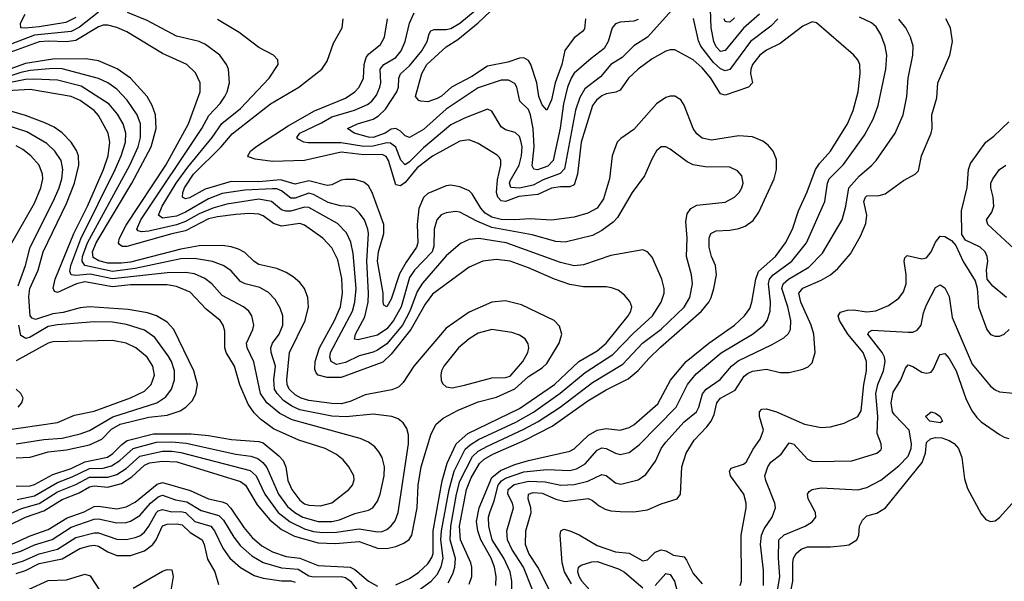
# Model space of a CAD drawing. Header units: inches. Extents: x 1305375 to 1407406, y 744550 to 841633.
# Tile 90 of 256: x 1331005 to 1335311, y 786749 to 789206. Entities that reach past the tile are written whole.
import ezdxf

# ---------------------------------------------------------------- set-up
doc = ezdxf.new("R2010")
doc.units = ezdxf.units.IN
doc.header["$MEASUREMENT"] = 0
doc.layers.add('B3738', color=7, linetype='Continuous')

msp = doc.modelspace()

# ---------------------------------------------------------------- linework, layer by layer
at = {"layer": 'B3738', "color": 5}
for points, elevation in [([(1333710, 789207.4), (1333690, 789200.1), (1333630, 789195.7), (1333610, 789187.3), (1333596.1, 789170), (1333578, 789110), (1333560.3, 789079.7), (1333503.2, 789036.8), (1333430, 788971.6), (1333415.8, 788950), (1333400.7, 788910), (1333382.7, 788837.3), (1333368, 788731.9), (1333337.4, 788590), (1333314.5, 788565.4), (1333268.8, 788548.8), (1333252.6, 788552.6), (1333246.2, 788566.2), (1333254.3, 788650), (1333250.2, 788730), (1333239.2, 788790), (1333230, 788812.9), (1333191.9, 788850), (1333178.3, 788910), (1333170, 788926.6), (1333142, 788942), (1333110, 788942), (1333010, 788908.4), (1332870, 788814.9), (1332770, 788724.8), (1332710, 788690.5), (1332690, 788697.7), (1332670, 788718.1), (1332650, 788729.9), (1332630, 788727.5), (1332602.8, 788710), (1332550, 788690.8), (1332530, 788691.3), (1332468, 788710), (1332438, 788730), (1332481.6, 788750), (1332550, 788770.5), (1332574.5, 788785.5), (1332605.2, 788814.8), (1332653.4, 788890), (1332660.9, 788910), (1332662.2, 788950), (1332670.3, 788969.7), (1332710, 789004.2), (1332763.1, 789070), (1332787.4, 789110), (1332795.6, 789144.4), (1332803.4, 789156.6), (1332817.1, 789162.9), (1332870, 789162.7), (1332890, 789167.6), (1332930, 789191), (1333030, 789274.3)], 1340), ([(1333479.8, 789210), (1333474.1, 789165.9), (1333465.9, 789154.1), (1333430, 789126.6), (1333389.2, 789070.8), (1333375, 789010), (1333347, 788930), (1333330, 788854.8), (1333310, 788809.6), (1333290, 788832.7), (1333274.8, 788870), (1333267, 788930), (1333239.7, 789010), (1333230, 789027.6), (1333210, 789038.4), (1333190, 789038), (1333139.7, 789020.3), (1333050, 789002.3), (1332982.7, 788957.3), (1332893.4, 788910), (1332850, 788871.8), (1332830, 788860.6), (1332790, 788846.3), (1332759, 788850), (1332750, 788852.8), (1332735.1, 788870), (1332763.5, 788970), (1332785.8, 789010), (1332870, 789087.5), (1332921.1, 789118.9), (1333010, 789192.9), (1333113.8, 789290)], 1320), ([(1331350, 789239.2), (1331266.3, 789173.7), (1331230, 789154.3), (1331070, 789138.1), (1330970, 789100.7)], 1460), ([(1331250, 789214.9), (1331206.3, 789193.7), (1331090, 789175), (1331028.3, 789168.3), (1331010.6, 789170.6), (1331008.8, 789190), (1331028.7, 789230)], 1440), ([(1332730, 786695.5), (1332803.6, 786750), (1332830, 786778.7), (1332848.1, 786811.9), (1332856.7, 786850), (1332847.1, 786930), (1332849.1, 786970), (1332882.4, 787150), (1332904.9, 787230), (1332953.5, 787326.5), (1332974.2, 787345.8), (1333010.8, 787369.2), (1333174.4, 787445.6), (1333251.1, 787488.9), (1333368.5, 787571.5), (1333477.2, 787662.8), (1333599.3, 787740.7), (1333687, 787833), (1333772.4, 787910), (1333810.6, 787970), (1333822.9, 788010), (1333823.8, 788030), (1333812.9, 788070), (1333770, 788167), (1333750, 788189.6), (1333730, 788198.9), (1333590, 788173.9), (1333470, 788132.7), (1333430, 788129), (1333370, 788143), (1333132.4, 788230), (1333012, 788248), (1332970, 788244.5), (1332932.7, 788227.3), (1332870, 788172.8), (1332766.9, 788053.1), (1332743.3, 788016.7), (1332710.3, 787930), (1332679.2, 787870), (1332610, 787788.3), (1332570, 787759.9), (1332550, 787751.6), (1332490, 787736), (1332430, 787705.9), (1332390, 787697.7), (1332366.5, 787710), (1332361.8, 787730), (1332364.6, 787750), (1332459.8, 787930), (1332470.5, 787970), (1332475.6, 788030), (1332462.7, 788182.7), (1332452.9, 788232.9), (1332434, 788274), (1332394.2, 788314.2), (1332270, 788384.1), (1332250, 788386), (1332190, 788368.7), (1332168.3, 788368.3), (1332150, 788374.4), (1332105.5, 788410), (1332050, 788420.3), (1331910, 788398.9), (1331850, 788381.6), (1331790, 788356), (1331730, 788322.5), (1331690, 788308.7), (1331570, 788280.2), (1331538, 788278), (1331522.8, 788282.8), (1331517.3, 788290), (1331534.8, 788330), (1331801.7, 788730), (1331832.6, 788787.4), (1331880.9, 788839.1), (1331902.5, 788870), (1331912.3, 788890), (1331922.4, 788930), (1331918.3, 788990), (1331909.8, 789010), (1331880.3, 789050), (1331818, 789098), (1331790, 789110.4), (1331690, 789133.6), (1331562.2, 789202.2), (1331477, 789237)], 1460), ([(1333870, 789262.7), (1333750.4, 789129.6), (1333690, 789091.2), (1333638.9, 789041.1), (1333590, 789009.9), (1333544, 788956), (1333476.5, 788903.5), (1333454.2, 788865.8), (1333435.9, 788810), (1333386.9, 788553.1), (1333367.7, 788532.3), (1333294, 788506), (1333250, 788481.3), (1333190, 788468.3), (1333152.1, 788472.1), (1333146.2, 788490), (1333150, 788501.6), (1333188.7, 788570), (1333199.4, 788610), (1333201.9, 788650), (1333196.4, 788676.4), (1333190, 788694.5), (1333172.1, 788712.1), (1333130, 788724.3), (1333110, 788737.8), (1333070, 788805.1), (1333050, 788815.1), (1332950, 788775.1), (1332890, 788745.8), (1332770, 788645.3), (1332710, 788584.1), (1332690, 788571.6), (1332671.2, 788591.2), (1332650, 788648.9), (1332625.8, 788665.8), (1332610, 788667.9), (1332550, 788652.8), (1332510.5, 788650.5), (1332410, 788666.8), (1332266.7, 788666.7), (1332248, 788670), (1332223.1, 788683.1), (1332216.8, 788690), (1332230, 788710.1), (1332325.1, 788754.9), (1332370, 788781.4), (1332468.3, 788810), (1332525.1, 788834.9), (1332545.5, 788850), (1332564.9, 788875.1), (1332579.7, 788910), (1332583.5, 788930), (1332581.5, 788990), (1332596.8, 789010), (1332650, 789040.6), (1332672.8, 789070), (1332689.9, 789110), (1332708.8, 789190), (1332730, 789235.8)], 1360), ([(1334240.1, 789230), (1334170, 789168.6), (1334090, 789070.5), (1334070, 789066.7), (1334050, 789087.6), (1334041, 789110), (1334029.1, 789170), (1334026.3, 789250)], 1340), ([(1332878.2, 786741.8), (1332898.7, 786781.3), (1332908.2, 786810), (1332910.9, 786849.1), (1332888, 786930), (1332890.2, 786990), (1332915.1, 787130), (1332930, 787186.9), (1332985.3, 787294.7), (1333010, 787317.7), (1333050, 787340.6), (1333210, 787414), (1333271.9, 787448.1), (1333368.9, 787511.1), (1333510, 787619.1), (1333641.9, 787698.1), (1333728.9, 787791.1), (1333810, 787852.6), (1333910, 787948.6), (1333935, 787990), (1333946.7, 788050), (1333942.3, 788090), (1333921.2, 788170), (1333924, 788250), (1333917.7, 788322.3), (1333923.9, 788356.1), (1333939.9, 788380.1), (1333965.4, 788394.6), (1334090, 788408.3), (1334130, 788429.4), (1334150.8, 788450), (1334162.4, 788470), (1334168.6, 788490), (1334162.4, 788522.4), (1334144.4, 788544.4), (1334110, 788560.4), (1334002, 788562), (1333950, 788570.8), (1333924, 788584), (1333850, 788639.7), (1333830, 788649.7), (1333810, 788649.6), (1333790, 788631.8), (1333770, 788598.4), (1333736.7, 788523.3), (1333682.7, 788450), (1333618.8, 788341.2), (1333600.3, 788319.7), (1333550, 788283.4), (1333510, 788262.4), (1333390, 788232.5), (1333350, 788235.3), (1333245.3, 788265.3), (1333070, 788296.3), (1333003.9, 788323.9), (1332930, 788363.6), (1332910, 788367.3), (1332870, 788361.5), (1332848.5, 788351.5), (1332829.5, 788330), (1332818, 788290), (1332815.8, 788215.8), (1332808.6, 788190), (1332731.7, 788110), (1332710, 788078.1), (1332673, 787950), (1332639.8, 787890), (1332610, 787854.1), (1332570, 787825.1), (1332485.7, 787805.7), (1332468.9, 787808.9), (1332472.9, 787830), (1332513.5, 787906.5), (1332528.5, 787970), (1332530.2, 788010), (1332522.8, 788150), (1332529.6, 788270), (1332527.9, 788290), (1332512.1, 788330), (1332490, 788361.3), (1332470, 788379.5), (1332450, 788388.1), (1332407.8, 788392.2), (1332353.5, 788406.5), (1332290, 788440.9), (1332270, 788446.7), (1332210, 788424.6), (1332190, 788425.2), (1332150, 788457.1), (1332130, 788465.6), (1332110, 788466.4), (1331990, 788459.4), (1331890, 788445.4), (1331830, 788422), (1331730, 788364), (1331690, 788346.9), (1331630, 788338.1), (1331611.6, 788350), (1331627.3, 788390), (1331689.2, 788490), (1331739.7, 788560.3), (1331846.5, 788690), (1331888.2, 788751.8), (1331970, 788816.8), (1332095.3, 788950), (1332134.7, 789010), (1332133.3, 789030), (1332115.1, 789050), (1332050, 789084.5), (1331965.3, 789150), (1331870, 789206.4)], 1440), ([(1332970, 786735.9), (1332981.5, 786770), (1332982.6, 786810), (1332977.9, 786830), (1332932.4, 786930), (1332927.9, 786990), (1332958.5, 787150), (1332979, 787201), (1333015.5, 787264.5), (1333036.1, 787283.9), (1333074.3, 787305.7), (1333213.3, 787366.7), (1333333, 787427), (1333490, 787538.9), (1333570, 787586.6), (1333665, 787635), (1333709.5, 787670.6), (1333755.8, 787724.2), (1333806.9, 787773.1), (1333986.4, 787930), (1334018.6, 787970), (1334028.4, 787990), (1334040.9, 788030), (1334051.7, 788090), (1334047.7, 788130), (1334029.9, 788170), (1334019.9, 788210), (1334020.2, 788250), (1334026.9, 788270), (1334050, 788282.8), (1334110, 788285.2), (1334150, 788292.1), (1334177.2, 788302.8), (1334212.4, 788327.6), (1334236.7, 788363.3), (1334303.9, 788510), (1334314.8, 788550), (1334314.1, 788594.1), (1334300.3, 788630), (1334277.2, 788657.2), (1334254.2, 788674.2), (1334210, 788693.2), (1334150, 788698.1), (1334030, 788679.2), (1333990, 788687.1), (1333966.4, 788706.4), (1333950.3, 788730.3), (1333910, 788832.6), (1333895.4, 788855.4), (1333870, 788871.3), (1333850, 788871.9), (1333830, 788865.4), (1333790, 788837.3), (1333690, 788726.1), (1333633.3, 788686.7), (1333617.1, 788670), (1333595.3, 788610), (1333584.5, 788510), (1333557.8, 788422.2), (1333530, 788381.3), (1333490, 788359.3), (1333430, 788342.1), (1333331.1, 788328.9), (1333235, 788335), (1333169.8, 788330.2), (1333110, 788331.9), (1333070, 788342.2), (1333039.9, 788359.9), (1333021.1, 788381.1), (1332984, 788444), (1332970, 788456.9), (1332930, 788475.2), (1332890, 788481.8), (1332870, 788478.8), (1332790, 788445.6), (1332770, 788427.4), (1332750, 788379.7), (1332742.9, 788310), (1332745.7, 788230), (1332740.8, 788210), (1332695.3, 788144.7), (1332666.2, 788093.8), (1332630, 787983.9), (1332610, 787949), (1332597.5, 787957.5), (1332593.8, 787970), (1332595, 788010), (1332570, 788150), (1332573.7, 788190), (1332597, 788270), (1332597.4, 788310), (1332546.7, 788450), (1332530, 788478.8), (1332510, 788495.1), (1332470, 788506.5), (1332430, 788506.8), (1332410, 788503.4), (1332370, 788483.4), (1332350, 788480.3), (1332270, 788500.2), (1332210, 788486.6), (1332145.1, 788505.1), (1332050, 788496.9), (1331930, 788497.3), (1331816.2, 788463.8), (1331746.8, 788426.8), (1331730, 788422.2), (1331716.8, 788430), (1331718, 788450), (1331725.8, 788470), (1331765.5, 788530), (1331885.9, 788650), (1331934.1, 788705.9), (1332101.6, 788838.4), (1332225, 788910), (1332326.6, 788990), (1332350, 789024.6), (1332377.3, 789102.7), (1332415.2, 789170), (1332418.9, 789210)], 1420), ([(1333087.7, 786730), (1333088.4, 786770), (1333081.9, 786810), (1333066.8, 786850), (1333020.7, 786930), (1333008, 786970), (1333002.6, 787010), (1333013.5, 787070), (1333070, 787202.8), (1333106.9, 787233.1), (1333170, 787259.2), (1333230, 787277.7), (1333410, 787318.1), (1333430, 787328.2), (1333492.3, 787387.7), (1333530, 787409.7), (1333570, 787417), (1333630, 787410.7), (1333670, 787421.9), (1333690, 787433.6), (1333794.8, 787525.2), (1333851.3, 787628.7), (1333919, 787710), (1334017.8, 787790), (1334130.2, 787869.8), (1334174.5, 787910), (1334197.1, 787942.9), (1334206.9, 787970), (1334223.3, 788070), (1334235.4, 788104.6), (1334310, 788170.1), (1334353.4, 788230), (1334384.5, 788290), (1334410.3, 788370), (1334447.8, 788452.2), (1334484.7, 788550), (1334502.6, 788577.4), (1334550.4, 788630), (1334625.2, 788750), (1334650, 788808.8), (1334670.9, 788890), (1334680.5, 788970), (1334678.5, 789010), (1334669.8, 789030), (1334651.6, 789051.6), (1334490, 789191.5), (1334470, 789196.9), (1334430, 789177.7), (1334330, 789101.3), (1334270, 789073), (1334241.7, 789050), (1334210.1, 789010), (1334202.5, 788990), (1334200.2, 788970), (1334209.1, 788930), (1334192, 788910), (1334090, 788875.8), (1334070, 788881.3), (1334026.7, 788950), (1333990, 788995.2), (1333950.6, 789030.6), (1333870, 789073.6), (1333850, 789074.4), (1333830, 789068.6), (1333770, 789035.3), (1333710, 788989.4), (1333667.5, 788950), (1333630, 788898.3), (1333611.3, 788888.7), (1333570, 788881.7), (1333550, 788873.1), (1333526.8, 788853.2), (1333510, 788830.5), (1333459.5, 788670), (1333444.8, 788530), (1333430, 788483.7), (1333410, 788474), (1333370, 788475.2), (1333330.6, 788469.4), (1333270, 788441.5), (1333187.7, 788432.3), (1333130, 788411), (1333110, 788412.9), (1333095.7, 788430), (1333090.4, 788450), (1333094, 788506), (1333108.3, 788570), (1333109.1, 788590), (1333103, 788603), (1333093.5, 788613.5), (1333010, 788664.9), (1332970, 788679.9), (1332930, 788675), (1332810, 788609.3), (1332742.4, 788557.6), (1332690, 788494.1), (1332670, 788478.7), (1332650, 788483.6), (1332617.5, 788590), (1332606.8, 788606.8), (1332590, 788616.4), (1332510, 788614.7), (1332410, 788626.8), (1332250, 788590.2), (1332110, 788584.8), (1332035.3, 788595.3), (1332006.1, 788606.1), (1332003.2, 788610), (1332013.7, 788630), (1332037.5, 788650), (1332178.6, 788741.4), (1332293.5, 788806.5), (1332430, 788862.5), (1332470, 788889.6), (1332489.4, 788910), (1332508.8, 788950), (1332511.4, 789010), (1332519.7, 789040.3), (1332530, 789055.3), (1332582.6, 789097.4), (1332599.9, 789130), (1332613.7, 789210)], 1380), ([(1333156.4, 786710), (1333156.8, 786750), (1333149.9, 786790), (1333122.4, 786850), (1333071.2, 786930), (1333055.9, 786990), (1333055.6, 787030), (1333060.1, 787050), (1333079.5, 787100.5), (1333097.3, 787170), (1333111.8, 787188.2), (1333130, 787200.7), (1333210, 787227.9), (1333310, 787237.8), (1333410, 787234.3), (1333439.2, 787240.8), (1333477.2, 787262.8), (1333530, 787322.3), (1333550, 787332.8), (1333570, 787330.5), (1333610, 787309.1), (1333630, 787304.2), (1333670, 787312.9), (1333714.2, 787345.8), (1333875.4, 787510), (1333924.5, 787610), (1333962.9, 787657.1), (1334072.3, 787747.7), (1334210, 787829.6), (1334258.7, 787870), (1334274.2, 787890), (1334287.2, 787930), (1334287.6, 787970), (1334279.1, 788050), (1334284.1, 788070), (1334300.1, 788090), (1334380.9, 788150), (1334445.3, 788230), (1334526, 788410), (1334537.4, 788490), (1334544.7, 788510), (1334607, 788573), (1334699.4, 788700.6), (1334736.4, 788770), (1334759.6, 788830), (1334792.6, 788990), (1334797.2, 789050), (1334789.9, 789090), (1334770, 789141.5), (1334750, 789174), (1334730, 789192.8), (1334676.8, 789216.8)], 1360), ([(1333248, 786712), (1333207.5, 786810), (1333157.1, 786890), (1333137.7, 786930), (1333135.5, 786970), (1333164.6, 787070), (1333160.1, 787090), (1333138.8, 787130), (1333140.3, 787150), (1333167.5, 787172.5), (1333230, 787186.9), (1333303.4, 787183.4), (1333370.7, 787169.3), (1333430, 787171.8), (1333490, 787187), (1333550, 787215.8), (1333570, 787211.7), (1333610, 787179.7), (1333633.5, 787173.5), (1333710, 787193.4), (1333743.4, 787216.6), (1333784.9, 787275.1), (1333810.4, 787330), (1333830, 787358.1), (1333910, 787447.1), (1333964.5, 787490), (1333974.8, 787510), (1333990.6, 787569.4), (1334007.5, 787590), (1334067.6, 787632.4), (1334117.5, 787690), (1334146.9, 787713.1), (1334295.7, 787784.3), (1334345.8, 787814.2), (1334366.5, 787833.5), (1334375.5, 787850), (1334377.7, 787890), (1334364.4, 787950), (1334338.3, 788030), (1334343.3, 788050), (1334366.7, 788070), (1334456.4, 788123.6), (1334515.7, 788184.4), (1334601, 788330), (1334617.9, 788390), (1334630.4, 788470), (1334677.6, 788522.4), (1334730, 788567.6), (1334749.5, 788590.5), (1334834, 788710), (1334867.7, 788790), (1334884.9, 788870), (1334890.6, 788950.6), (1334909.9, 789050), (1334912.4, 789090), (1334899.8, 789130), (1334879.8, 789170), (1334848.7, 789208.7)], 1340), ([(1333331.7, 786690), (1333270.2, 786810.2), (1333231.8, 786870), (1333216.7, 786910), (1333217.9, 786970), (1333241, 787050), (1333240.1, 787070), (1333228, 787110), (1333230.4, 787129.6), (1333250, 787136.9), (1333290, 787135.1), (1333350, 787108.8), (1333390, 787098.2), (1333490.8, 787110.8), (1333510, 787102.8), (1333538.7, 787078.7), (1333564.9, 787064.9), (1333590, 787057.5), (1333630, 787053.7), (1333690, 787053.3), (1333750, 787060.9), (1333810, 787087.4), (1333879.7, 787110), (1333894.2, 787130), (1333900.8, 787250), (1333919, 787310), (1333954.3, 787365.7), (1334010, 787424.1), (1334028.1, 787450), (1334041.2, 787478.8), (1334053.4, 787530), (1334069.4, 787550), (1334134.3, 787585.7), (1334173.5, 787646.5), (1334190, 787659.9), (1334210, 787668.3), (1334270, 787676.9), (1334330, 787663), (1334370, 787662.8), (1334430, 787676.5), (1334452.5, 787687.5), (1334470, 787705.3), (1334483, 787750), (1334477.5, 787830), (1334466.5, 787870), (1334421, 787970), (1334412.5, 788010), (1334428.9, 788031.1), (1334510, 788065.9), (1334549.9, 788090.1), (1334581.9, 788118.1), (1334638.6, 788181.4), (1334681.1, 788258.9), (1334705.4, 788314.6), (1334709.4, 788350), (1334696.9, 788410), (1334703.8, 788430), (1334710, 788435.1), (1334763.7, 788436.3), (1334790, 788443.5), (1334870, 788501.8), (1334921.1, 788530), (1334934.6, 788545.4), (1334947.9, 788610), (1334990.9, 788710), (1334994.8, 788730), (1334993.3, 788790), (1335015.7, 788864.3), (1335019.6, 788930), (1335072.7, 789050), (1335083.7, 789110), (1335075.3, 789170), (1335054.4, 789210)], 1320), ([(1334320.3, 789210), (1334290, 789178), (1334200.5, 789110), (1334110, 788988.2), (1334090, 788981.7), (1334070, 788990.3), (1334039.1, 789019.1), (1333983.6, 789090), (1333973.5, 789113.5), (1333951.5, 789211.5)], 1360), ([(1334130, 789213.6), (1334110, 789195.3), (1334096.1, 789196.1), (1334090, 789197.8), (1334085.6, 789210)], 1320), ([(1332650, 786734.1), (1332710, 786760.8), (1332750, 786788.4), (1332790, 786825.7), (1332807.4, 786852.6), (1332812.5, 786870), (1332813.4, 786970), (1332851.8, 787188.2), (1332874.6, 787265.4), (1332913, 787350), (1332965.2, 787394.8), (1333190, 787505.3), (1333344.1, 787610), (1333450, 787710.1), (1333530, 787756.8), (1333569.9, 787790), (1333665.6, 787910), (1333677.7, 787930), (1333682, 787950), (1333673.5, 787973.5), (1333650, 788000.4), (1333621.9, 788021.9), (1333593.4, 788033.4), (1333570, 788037.3), (1333470, 788037.2), (1333410, 788048), (1333343.5, 788070), (1333230, 788120.3), (1333150, 788149.1), (1333090, 788156.1), (1333030, 788149.4), (1332970, 788123.8), (1332810, 788004.8), (1332778, 787962), (1332715.2, 787850), (1332630, 787743), (1332592.6, 787707.5), (1332410, 787640.5), (1332350, 787640.1), (1332310.8, 787650), (1332301, 787661), (1332295.5, 787675.5), (1332296.8, 787710), (1332316.1, 787770), (1332381.8, 787890), (1332407.6, 787950), (1332416.8, 788010), (1332413.5, 788073.5), (1332395.7, 788155.7), (1332370, 788208.2), (1332330, 788249.9), (1332250, 788307.3), (1332230, 788314.5), (1332150, 788302.9), (1332114.4, 788314.4), (1332070, 788348.1), (1332050, 788355.8), (1332010, 788358), (1331950, 788353.3), (1331870, 788343.7), (1331830, 788334.2), (1331730, 788282), (1331670, 788269.2), (1331473.8, 788213.8), (1331453.5, 788213.5), (1331441.7, 788221.7), (1331436.3, 788230), (1331441.6, 788250), (1331470, 788307.3), (1331644.1, 788570), (1331743, 788750), (1331794.6, 788890), (1331794.4, 788930), (1331773.4, 788973.4), (1331735.1, 789010), (1331630, 789057.8), (1331473.4, 789153.4), (1331430, 789172.4), (1331390, 789181.9), (1331370, 789181.7), (1331350, 789174.8), (1331250, 789115.3), (1331210, 789109.4), (1331130, 789112.7), (1331090, 789109), (1330930, 789051.1)], 1480), ([(1330950, 786990.7), (1331030, 787029.4), (1331110, 787057.7), (1331190, 787106.5), (1331264.4, 787135.6), (1331310, 787162.8), (1331330, 787167.2), (1331390, 787161), (1331450, 787176.1), (1331494.6, 787205.4), (1331550, 787257.3), (1331572.6, 787267.4), (1331630, 787275.1), (1331691.5, 787271.5), (1331970, 787186.1), (1331992.7, 787170), (1332044, 787084), (1332098.1, 787018.1), (1332150, 786975.6), (1332206.7, 786946.7), (1332310, 786917.6), (1332385.9, 786914.1), (1332490, 786922.5), (1332570, 786893.8), (1332610, 786892.3), (1332650, 786901.1), (1332684.4, 786915.6), (1332708.1, 786931.9), (1332719, 786950), (1332743.4, 787070), (1332747.7, 787170), (1332760.8, 787250), (1332802.7, 787390), (1332825, 787435), (1332857.3, 787462.7), (1332922.2, 787497.8), (1333010, 787534.5), (1333090, 787553.9), (1333170, 787591.3), (1333230, 787644.3), (1333290, 787683.3), (1333310, 787702), (1333363.4, 787790), (1333375.8, 787830), (1333365.3, 787865.3), (1333342.4, 787890), (1333199, 787959), (1333130, 787976.2), (1333070, 787969.4), (1332970, 787927), (1332870, 787856), (1332729.1, 787690), (1332682.1, 787617.9), (1332661.7, 787598.3), (1332632.8, 787587.2), (1332515.4, 787564.6), (1332450, 787534.8), (1332410, 787525), (1332370, 787526.1), (1332270, 787540.2), (1332235.4, 787550), (1332210, 787564.4), (1332183, 787590), (1332174, 787610), (1332172.4, 787630), (1332184.2, 787750), (1332252.7, 787890), (1332268.4, 787950), (1332265.6, 787990), (1332250.6, 788030), (1332230, 788056.5), (1332200.7, 788080.8), (1332170, 788099.9), (1332130, 788116.9), (1332050, 788134.5), (1332030, 788147.9), (1331990, 788187.3), (1331962, 788202), (1331930, 788212.8), (1331890, 788218.5), (1331790, 788216.6), (1331710, 788202.3), (1331490, 788145.2), (1331450, 788140), (1331390, 788140.5), (1331351, 788151), (1331325.9, 788165.9), (1331322.6, 788190), (1331339.7, 788230), (1331494.9, 788490), (1331580.5, 788650), (1331601.9, 788730), (1331598.9, 788790), (1331584.9, 788830), (1331562, 788870), (1331489.7, 788949.7), (1331431.1, 788991.1), (1331350, 789026.5), (1331294.7, 789034.7), (1331150, 789033.9), (1331030, 789014.7), (1330962.2, 788990)], 1520), ([(1330930, 787028.8), (1331013.1, 787066.9), (1331090.2, 787089.8), (1331170, 787139.7), (1331250, 787171.7), (1331310, 787204.4), (1331390, 787204.2), (1331430, 787216.7), (1331470, 787242.5), (1331530, 787297), (1331630, 787318.5), (1331670, 787318.9), (1331710, 787312.7), (1332013.1, 787233.1), (1332038.4, 787210), (1332076.3, 787130), (1332135.7, 787050), (1332188.3, 787008.3), (1332250, 786978), (1332290, 786966.5), (1332330, 786961.9), (1332390, 786963.6), (1332490, 786979), (1332570, 786965.1), (1332590, 786966.8), (1332610, 786975), (1332630, 786991), (1332646.4, 787013.6), (1332660.4, 787050), (1332704.7, 787350), (1332704.7, 787390), (1332697.6, 787417.6), (1332682.5, 787442.5), (1332659.9, 787459.9), (1332632.7, 787470), (1332550, 787480.8), (1332431.9, 787468.1), (1332370, 787471.6), (1332230, 787498.4), (1332194.4, 787514.4), (1332159.2, 787539.2), (1332130.6, 787570), (1332119.8, 787590), (1332116.1, 787630), (1332123, 787690), (1332104.5, 787750), (1332103.1, 787770), (1332110.4, 787790), (1332139.9, 787830), (1332156.1, 787870), (1332155.2, 787910), (1332144.5, 787944.5), (1332122.2, 787982.2), (1332092.7, 788012.7), (1332054.8, 788034.8), (1331990.7, 788050.7), (1331970, 788060.2), (1331928, 788108), (1331895.1, 788130), (1331847.4, 788147.4), (1331770, 788161.6), (1331710, 788159.6), (1331510, 788117.2), (1331410, 788104.7), (1331289.4, 788130), (1331277.4, 788150), (1331279.2, 788170), (1331302, 788230), (1331486.2, 788570), (1331522.9, 788650), (1331533.3, 788690), (1331532.7, 788750), (1331519.1, 788790), (1331474.4, 788854.4), (1331430, 788901.6), (1331389.7, 788929.7), (1331348.8, 788948.8), (1331190, 788991.1), (1331150, 788993.1), (1331050, 788983.3), (1331010, 788975.5), (1330970, 788961.3)], 1540), ([(1330993.2, 787106.8), (1331070, 787122.7), (1331170, 787181.2), (1331234.5, 787205.5), (1331310, 787242.7), (1331370, 787244.4), (1331406.1, 787253.9), (1331443, 787277), (1331500.6, 787330), (1331603.1, 787356.9), (1331670, 787358.6), (1331732.9, 787352.9), (1331950, 787305.7), (1332016, 787296), (1332046, 787286), (1332068.5, 787268.5), (1332086.1, 787246.1), (1332136.4, 787130), (1332176.7, 787076.7), (1332208.1, 787050), (1332243.6, 787030), (1332310, 787010.6), (1332370, 787010.9), (1332402.8, 787017.2), (1332470, 787045.1), (1332530, 787060.4), (1332549, 787071), (1332570, 787099), (1332580.9, 787130), (1332598.3, 787210), (1332599.6, 787250), (1332590.5, 787290), (1332576.1, 787316), (1332557.5, 787337.5), (1332530, 787357.5), (1332493.1, 787373.1), (1332195.7, 787455.7), (1332142.7, 787482.7), (1332085.8, 787530), (1332058.1, 787570), (1332028.5, 787708.5), (1331998.9, 787770), (1331996.4, 787790), (1332024.3, 787850), (1332028.1, 787870), (1332019.5, 787910), (1332006.5, 787930), (1331983.1, 787950), (1331890, 787998.8), (1331845.2, 788050), (1331813.9, 788073.9), (1331770, 788094.6), (1331730, 788100.5), (1331650, 788098.5), (1331410, 788071.8), (1331312.7, 788092.7), (1331250, 788086.6), (1331229.9, 788090), (1331224.8, 788104.8), (1331228.2, 788130), (1331272.2, 788247.8), (1331423.1, 788550), (1331449.1, 788610), (1331466.9, 788670), (1331469.2, 788710), (1331458.1, 788750), (1331432, 788792), (1331395.8, 788835.8), (1331274.4, 788914.4), (1331170, 788941), (1331066.3, 788946.3), (1331030, 788944), (1330950, 788928.2)], 1560), ([(1330990, 787164.4), (1331050, 787166.4), (1331070, 787172.3), (1331150, 787216.5), (1331230, 787242.7), (1331290, 787270.9), (1331388.5, 787291.5), (1331412.7, 787307.3), (1331452.2, 787347.8), (1331475.3, 787364.7), (1331590, 787394.7), (1331754.5, 787394.5), (1331830, 787387.1), (1331931.4, 787368.6), (1332050, 787359.9), (1332070, 787354.1), (1332138.4, 787298.4), (1332157.4, 787277.4), (1332169, 787250), (1332177.9, 787190), (1332194.8, 787150), (1332230, 787103.1), (1332250, 787088.3), (1332270, 787081.8), (1332321, 787079), (1332370, 787092.5), (1332444.2, 787150), (1332460.7, 787170), (1332467, 787193), (1332465.7, 787210), (1332444.2, 787250), (1332419.6, 787279.6), (1332390, 787303.4), (1332341, 787330), (1332226.2, 787366.2), (1332115.3, 787415.3), (1332057.9, 787457.9), (1332030, 787485.9), (1332004.1, 787524.1), (1331967.8, 787607.8), (1331943.9, 787690), (1331907.4, 787750), (1331902.5, 787770), (1331902.5, 787842.5), (1331895, 787870), (1331881.5, 787890), (1331820.1, 787940.1), (1331750, 788014.5), (1331690, 788038.7), (1331650, 788046.3), (1331490, 788045.8), (1331410, 788036.9), (1331290, 788058.5), (1331253.6, 788050), (1331170, 788012.8), (1331156.8, 788016.8), (1331150.8, 788030.8), (1331160.7, 788070), (1331242.3, 788270), (1331301.9, 788390), (1331371, 788550), (1331391.7, 788610), (1331399.1, 788670), (1331391.1, 788710), (1331350, 788786.1), (1331330, 788809.3), (1331270, 788853), (1331230, 788869.9), (1331050, 788901.2), (1330950, 788894.7)], 1580), ([(1330989.7, 787289.7), (1331050, 787291.3), (1331130, 787314.6), (1331210, 787324.2), (1331310, 787346.1), (1331363.8, 787370), (1331406, 787414), (1331443.7, 787436.3), (1331570, 787466.7), (1331650, 787475.1), (1331706, 787494), (1331731.4, 787510), (1331760, 787540), (1331775.8, 787570), (1331782.2, 787610), (1331766.4, 787670), (1331678.7, 787850), (1331650, 787882.5), (1331603.5, 787910), (1331563.2, 787923.2), (1331478.6, 787938.6), (1331310, 787949.6), (1331270, 787945.6), (1331195.5, 787924.5), (1331150, 787918.6), (1331074.1, 787894.1), (1331059.6, 787899.6), (1331050.8, 787910.8), (1331048.6, 787928.6), (1331045, 787995), (1331049.2, 788030), (1331085.5, 788110), (1331107.9, 788190), (1331210, 788402), (1331244.5, 788490), (1331263, 788570), (1331261.8, 788610), (1331253.9, 788633.9), (1331230.4, 788670), (1331190.2, 788710.2), (1331155.7, 788735.7), (1331115.4, 788755.4), (1331030, 788787.4), (1330970, 788804)], 1620), ([(1335320.5, 787990), (1335260, 788040), (1335236.3, 788070), (1335232.2, 788110), (1335238.8, 788150), (1335236.2, 788170), (1335226.6, 788190), (1335205.4, 788210), (1335141, 788241), (1335125.5, 788265.5), (1335123.7, 788370), (1335148.2, 788471.8), (1335153.8, 788550), (1335163.4, 788576.6), (1335229.9, 788670.1), (1335264.1, 788695.9), (1335330, 788758.4)], 1280), ([(1330998.9, 788041.1), (1331030.6, 788130), (1331051, 788210), (1331151.6, 788410), (1331176.9, 788470), (1331188.5, 788510), (1331193.3, 788550), (1331185.9, 788590), (1331158.5, 788630), (1331123.6, 788663.6), (1331036, 788716), (1330950, 788743.5)], 1640), ([(1330970.9, 788230), (1331070, 788403.5), (1331097.9, 788470), (1331105.5, 788510), (1331104.4, 788530), (1331090, 788569.8), (1331053.4, 788610), (1331018.4, 788638.4), (1330990, 788654.7)], 1660), ([(1335389.9, 788170), (1335237.9, 788310), (1335233, 788330), (1335256.4, 788363.6), (1335264.6, 788390), (1335261.5, 788430), (1335251.5, 788470), (1335251.9, 788490), (1335259.8, 788510), (1335290, 788551.2), (1335316.9, 788570)], 1260), ([(1334155.4, 786730), (1334160.6, 786750), (1334160.4, 786950), (1334182.2, 787070), (1334181.7, 787090), (1334171.2, 787130), (1334113.7, 787210), (1334108.1, 787230), (1334116.5, 787243.5), (1334170, 787261.2), (1334181.3, 787270), (1334212.8, 787327.2), (1334243.1, 787370), (1334256.8, 787410), (1334239.6, 787470), (1334239.4, 787490), (1334250, 787501.5), (1334270, 787503.6), (1334314, 787490), (1334436.7, 787436.7), (1334510, 787421.8), (1334550, 787424.5), (1334610, 787440.8), (1334670.4, 787470), (1334685, 787495), (1334696.1, 787610), (1334707.9, 787670), (1334707.5, 787710), (1334693.7, 787750), (1334627, 787830), (1334589.5, 787890), (1334583.6, 787910), (1334594.1, 787925.9), (1334625.4, 787934.6), (1334650, 787936), (1334710, 787927.6), (1334748.5, 787931.5), (1334804.1, 787955.9), (1334850, 787988), (1334870, 788015.3), (1334881.4, 788050), (1334882, 788090), (1334872.7, 788150), (1334876.1, 788163.9), (1334885.9, 788174.1), (1334950, 788159.6), (1334970, 788163.5), (1334990, 788190.2), (1335010, 788232.9), (1335030, 788258.6), (1335050, 788257.5), (1335079.5, 788239.5), (1335098, 788218), (1335130, 788148.5), (1335183.4, 788063.4), (1335191.9, 788031.9), (1335198, 787950), (1335233.7, 787850), (1335250, 787828.7), (1335270, 787821.3), (1335290, 787822), (1335309.2, 787830), (1335331.5, 787850)], 1280), ([(1334257.8, 786730), (1334256.9, 786796.9), (1334244.5, 786910), (1334248.4, 786950), (1334261.1, 786978.9), (1334295.6, 787030), (1334309.3, 787070), (1334306.9, 787090), (1334267.1, 787190), (1334263.7, 787210), (1334276.3, 787250), (1334289.9, 787270.1), (1334335.1, 787304.9), (1334370, 787354), (1334390, 787348.2), (1334450, 787283.5), (1334470, 787275), (1334490, 787272.7), (1334643.6, 787276.4), (1334753.2, 787310), (1334770, 787324), (1334773.6, 787330), (1334771.5, 787350), (1334754.8, 787394.8), (1334757.5, 787470), (1334749.4, 787570), (1334757.2, 787610), (1334782.9, 787670), (1334789.5, 787710), (1334786.8, 787730), (1334776.7, 787750), (1334714.4, 787830), (1334720.2, 787839.8), (1334732.8, 787847.2), (1334890, 787838.7), (1334910, 787839.5), (1334930, 787847), (1334947.4, 787870), (1334956.6, 787923.4), (1334970, 787959.1), (1335010, 788034), (1335019.5, 788040.5), (1335030, 788046), (1335050, 788032.9), (1335070, 787994.9), (1335082.8, 787902.8), (1335170, 787699.2), (1335250, 787602.9), (1335270, 787586), (1335290, 787577.8), (1335350, 787572)], 1260), ([(1330990, 787349.8), (1331110.2, 787369.8), (1331190, 787375), (1331270, 787394.2), (1331310, 787409.3), (1331412.2, 787467.8), (1331604.8, 787530), (1331644, 787556), (1331669.4, 787590), (1331681.3, 787630), (1331681.5, 787670), (1331668.7, 787710), (1331654.8, 787734.8), (1331595.2, 787815.2), (1331550, 787847.6), (1331472.3, 787872.3), (1331410, 787882.3), (1331330, 787883.9), (1331170, 787871.5), (1331130, 787863.7), (1331050, 787817.4), (1331031.8, 787811.7), (1331010, 787824.5), (1331000.8, 787870)], 1640), ([(1330930, 787408.4), (1331170, 787444), (1331244.4, 787475.6), (1331330, 787493.3), (1331490, 787550.9), (1331550, 787580.1), (1331580.4, 787610), (1331594.2, 787650), (1331587.5, 787690), (1331562.4, 787730), (1331512.4, 787770), (1331470, 787790.9), (1331410, 787802.1), (1331150, 787796.7), (1331130, 787790.8), (1330990, 787712.8)], 1660), ([(1334315.8, 786690), (1334329, 786770), (1334322.9, 786850), (1334324.7, 786930), (1334348.1, 786951.9), (1334439.8, 786990), (1334470, 787008.6), (1334486, 787030), (1334484.8, 787050), (1334452.4, 787110), (1334449.8, 787130), (1334457.8, 787142.2), (1334470, 787151), (1334510, 787157.6), (1334670, 787149.4), (1334710, 787159.8), (1334770, 787191.4), (1334850, 787254.3), (1334890, 787296.1), (1334903.5, 787330), (1334904.7, 787350), (1334894.1, 787410), (1334830, 787477.2), (1334822.3, 787490), (1334815.6, 787530), (1334824.4, 787575.6), (1334857.6, 787630), (1334878, 787682), (1334890, 787696.5), (1334910, 787689.3), (1334950, 787664.1), (1334970, 787658.9), (1334990, 787663.7), (1335001.1, 787678.9), (1335025.1, 787734.9), (1335030, 787740.7), (1335050, 787745.2), (1335070, 787723.9), (1335100.5, 787670), (1335143.6, 787543.6), (1335170, 787492.6), (1335190, 787465.2), (1335210, 787446.7), (1335290, 787391.3), (1335310, 787379.2), (1335330, 787374.2)], 1240), ([(1330998.2, 787510), (1331014.5, 787530), (1331019.8, 787550), (1331009.8, 787570), (1330989.8, 787590)], 1680), ([(1334366.7, 786653.3), (1334385.6, 786750), (1334385.7, 786830), (1334389.3, 786850.7), (1334400.6, 786870), (1334422.4, 786890), (1334450, 786900.1), (1334550, 786899.8), (1334610, 786904.9), (1334630, 786909.1), (1334665.1, 786930), (1334675.1, 786950), (1334677.5, 786990), (1334690, 787016.9), (1334710, 787035.3), (1334752.4, 787047.6), (1334790.6, 787070), (1334950.8, 787269.2), (1334966.1, 787310), (1334970, 787355.5), (1334987.6, 787372.4), (1335010, 787377.6), (1335036.9, 787376.9), (1335070, 787365.4), (1335091.6, 787351.6), (1335110.1, 787330.1), (1335124.3, 787290), (1335136.8, 787196.8), (1335150, 787154.4), (1335210, 787043.8), (1335230, 787019.5), (1335250, 787010.4), (1335270, 787013.7), (1335290, 787028.7), (1335357.2, 787102.7)], 1220), ([(1330970, 786911.9), (1331050, 786947.5), (1331130, 786975.2), (1331213.1, 787026.9), (1331286.9, 787053.1), (1331330, 787075.6), (1331350, 787077.8), (1331430, 787066.5), (1331470, 787074.1), (1331510, 787095.2), (1331605.6, 787174.4), (1331630, 787181.4), (1331750, 787145.9), (1331830, 787109.4), (1331890, 787096.9), (1331908.7, 787088.7), (1331928.2, 787068.2), (1331984.9, 786984.9), (1332021.1, 786941.1), (1332064.3, 786904.3), (1332110, 786877.6), (1332170, 786857.3), (1332230.2, 786850.2), (1332310, 786818.7), (1332450, 786810.6), (1332470, 786799.9), (1332530, 786749.2), (1332570, 786727.7)], 1480), ([(1330954.8, 786865.2), (1331010, 786880.3), (1331070, 786909.1), (1331147.6, 786932.4), (1331230, 786985), (1331330, 787020.1), (1331350, 787022), (1331430, 787004), (1331470, 787006.4), (1331490, 787012.3), (1331530, 787037.4), (1331577.6, 787090), (1331610, 787118.4), (1331630, 787125.6), (1331685.8, 787105.8), (1331736.4, 787096.4), (1331798.6, 787058.6), (1331876.3, 787036.3), (1331896.3, 787016.3), (1331941.3, 786941.3), (1331970, 786903.9), (1332020.1, 786859.9), (1332070, 786831.8), (1332150, 786807.5), (1332222.1, 786802.1), (1332270, 786773.3), (1332290, 786767.7), (1332410, 786770.3), (1332430, 786765.9), (1332451, 786750), (1332528.2, 786648.2)], 1460), ([(1330970, 786822.8), (1331021.6, 786838.4), (1331090, 786869.4), (1331170.3, 786889.7), (1331250, 786940.8), (1331330, 786960.6), (1331350, 786961), (1331430, 786933.6), (1331470, 786932.3), (1331510, 786939.9), (1331530, 786948), (1331550, 786963.4), (1331570, 786990.1), (1331602.8, 787050), (1331610, 787057.3), (1331630, 787063.2), (1331670, 787052.3), (1331710, 787054), (1331730, 787050.3), (1331771.1, 787011.1), (1331840.1, 786990), (1331857.4, 786970), (1331893.3, 786893.3), (1331924.3, 786850), (1331969.8, 786809.8), (1332030, 786774.8), (1332070, 786762.9), (1332150, 786751.2), (1332190.5, 786750.5), (1332210, 786745)], 1440), ([(1330990, 786782.9), (1331030, 786796.1), (1331090, 786826.7), (1331190, 786846.6), (1331268.1, 786891.9), (1331310, 786904), (1331330, 786906.3), (1331350, 786902.3), (1331390, 786878.1), (1331430, 786861.9), (1331490, 786862.3), (1331550, 786882.3), (1331587.8, 786910), (1331602.4, 786930), (1331630, 786991.4), (1331650, 786998.3), (1331690, 787000.1), (1331715.9, 786995.9), (1331750, 786962.6), (1331802.9, 786930), (1331812.2, 786910), (1331826.4, 786846.4), (1331857.5, 786790), (1331874.4, 786734.4)], 1420), ([(1333417.4, 786737.4), (1333387.2, 786790), (1333377.1, 786830), (1333368.9, 786950), (1333370.6, 786969.4), (1333383.7, 786976.3), (1333409.9, 786970.1), (1333451.8, 786951.8), (1333530, 786905.7), (1333610, 786877.9), (1333670, 786872.1), (1333730, 786839.1), (1333750, 786843), (1333784, 786876), (1333810, 786886.3), (1333830, 786881.7), (1333863.6, 786863.6), (1333910, 786855.4), (1333921.5, 786841.5), (1333950, 786783.6), (1333990, 786738)], 1280), ([(1333541.2, 786661.2), (1333463.4, 786750), (1333450.8, 786770), (1333446.2, 786790), (1333448.7, 786810), (1333460.2, 786819.8), (1333506.5, 786833.5), (1333530, 786835.3), (1333623.6, 786803.6), (1333650, 786788.4), (1333730, 786720.1)], 1260), ([(1331045.8, 786714.2), (1331130, 786752.7), (1331210, 786755), (1331290, 786779.9), (1331312.9, 786772.9), (1331353.3, 786710)], 1380), ([(1331500.5, 786719.5), (1331630, 786793.2), (1331650, 786801), (1331670, 786799.6), (1331675.3, 786770), (1331653.3, 786630)], 1380), ([(1333783.9, 786730), (1333830, 786782.6), (1333850, 786778.1), (1333867.9, 786750), (1333884.6, 786690)], 1260)]:
    msp.add_lwpolyline(points, dxfattribs=dict(at, elevation=elevation))
for points, elevation in [([(1333070, 787849.9), (1333010, 787834.2), (1332970, 787809.9), (1332924, 787770), (1332859.3, 787690), (1332849.3, 787670), (1332847.2, 787650), (1332848.1, 787628.1), (1332854, 787614), (1332870, 787600.3), (1332895.9, 787595.9), (1332950, 787606.6), (1333070, 787639.3), (1333130, 787639.8), (1333150, 787646.3), (1333205.2, 787710), (1333227.4, 787750), (1333230.8, 787770), (1333228, 787788), (1333215.1, 787810), (1333190, 787826), (1333156.9, 787836.9)], 1540), ([(1335030, 787442.7), (1334985.1, 787450), (1334966.3, 787470), (1334990, 787490.4), (1335010, 787484.9), (1335030, 787470.3), (1335040.3, 787450)], 1220)]:
    msp.add_lwpolyline(points, close=True, dxfattribs=dict(at, elevation=elevation))

doc.saveas('drawing.dxf')
